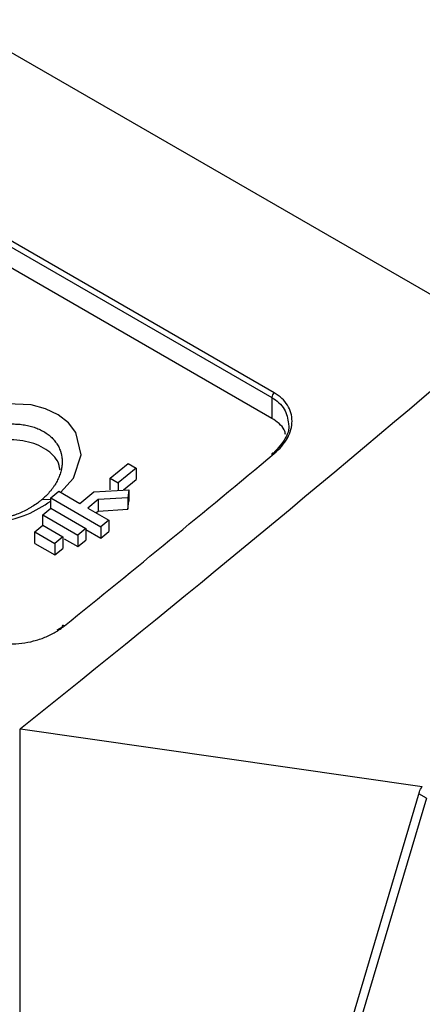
# Model space of a CAD drawing. Header units: millimetres. Extents: x -0.57 to 0.95, y -0.4 to 0.71.
# Tile 153 of 256: x 0.6293 to 0.6578, y -0.2639 to -0.1942. Entities that reach past the tile are written whole.
import ezdxf

# ---------------------------------------------------------------- set-up
doc = ezdxf.new("R2010")
doc.units = ezdxf.units.MM
doc.layers.add('FORMAT', color=7, linetype='Continuous')

msp = doc.modelspace()

# ---------------------------------------------------------------- linework, layer by layer
at = {"layer": 'FORMAT', "color": 7, "linetype": 'Continuous', "lineweight": 25}
for p, q in [((0.510097, -0.128), (0.663224, -0.216399)), ((0.50707, -0.140045), (0.647186, -0.220933)), ((0.647351, -0.220599), (0.507235, -0.139711)), ((0.647186, -0.222412), (0.50707, -0.141525)), ((0.647186, -0.220933), (0.647186, -0.222412)), ((0.635749, -0.226657), (0.637022, -0.225605)), ((0.637022, -0.225605), (0.637587, -0.225931)), ((0.637587, -0.225931), (0.636315, -0.226984)), ((0.637587, -0.225931), (0.637587, -0.226748)), ((0.635749, -0.226657), (0.636315, -0.226984)), ((0.635749, -0.227474), (0.635749, -0.226657)), ((0.636315, -0.226984), (0.636315, -0.227508)), ((0.636697, -0.227484), (0.637587, -0.226748)), ((0.631542, -0.228041), (0.632107, -0.227577)), ((0.632107, -0.227577), (0.633592, -0.228434)), ((0.633592, -0.228434), (0.634586, -0.227616)), ((0.634586, -0.227616), (0.637057, -0.227462)), ((0.637057, -0.227462), (0.636987, -0.228029)), ((0.637057, -0.227462), (0.637057, -0.228279)), ((0.630931, -0.228151), (0.631542, -0.228129)), ((0.631542, -0.228041), (0.635077, -0.230082)), ((0.631542, -0.228782), (0.631542, -0.228041)), ((0.634888, -0.22816), (0.634158, -0.22876)), ((0.636987, -0.228029), (0.634888, -0.22816)), ((0.634888, -0.22816), (0.634888, -0.228976)), ((0.636987, -0.228029), (0.636987, -0.228846)), ((0.636987, -0.228846), (0.637057, -0.228279)), ((0.630976, -0.229246), (0.631542, -0.228782)), ((0.630976, -0.229246), (0.633451, -0.230675)), ((0.630976, -0.229986), (0.630976, -0.229246)), ((0.631542, -0.228782), (0.634016, -0.230211)), ((0.634158, -0.22876), (0.635643, -0.229618)), ((0.634741, -0.229097), (0.634888, -0.228976)), ((0.634888, -0.228976), (0.636987, -0.228846)), ((0.63041, -0.230449), (0.630976, -0.229986)), ((0.630976, -0.229986), (0.63239, -0.230803)), ((0.635643, -0.229618), (0.635077, -0.230082)), ((0.635077, -0.230082), (0.635077, -0.230899)), ((0.635643, -0.229618), (0.635643, -0.230434)), ((0.63041, -0.230449), (0.631824, -0.231265)), ((0.63041, -0.231265), (0.63041, -0.230449)), ((0.63239, -0.230803), (0.631824, -0.231265)), ((0.63239, -0.230803), (0.63239, -0.231619)), ((0.634016, -0.230211), (0.633451, -0.230675)), ((0.633451, -0.230675), (0.633451, -0.231491)), ((0.634016, -0.230211), (0.634016, -0.231028)), ((0.634016, -0.230286), (0.635077, -0.230899)), ((0.635077, -0.230899), (0.635643, -0.230434)), ((0.63041, -0.231265), (0.631824, -0.232082)), ((0.631824, -0.231265), (0.631824, -0.232082)), ((0.632497, -0.230941), (0.633451, -0.231491)), ((0.633451, -0.231491), (0.634016, -0.231028)), ((0.631824, -0.232082), (0.63239, -0.231619)), ((0.632337, -0.237207), (0.631979, -0.23742)), ((0.6294, -0.244398), (0.629345, -0.244429)), ((0.629345, -0.244429), (0.629387, -0.296837)), ((0.6294, -0.244398), (0.657826, -0.248492)), ((0.645211, -0.29072), (0.657629, -0.248855)), ((0.658119, -0.249304), (0.645588, -0.291549)), ((0.658119, -0.249304), (0.657587, -0.248997))]:
    msp.add_line(p, q, dxfattribs=at)
at = {"layer": 'FORMAT', "color": 7, "linetype": 'Continuous', "lineweight": 25, "flags": 128}
msp.add_lwpolyline([(0.632238, -0.227652), (0.633156, -0.22664), (0.633688, -0.224991), (0.633315, -0.223416), (0.632793, -0.222734), (0.632074, -0.222165), (0.63118, -0.221728), (0.630154, -0.221444), (0.627867, -0.221364), (0.625576, -0.221924), (0.623619, -0.223023), (0.623619, -0.223023)], dxfattribs=at)
at = {"layer": 'FORMAT', "color": 7, "linetype": 'Continuous', "lineweight": 25}
for centre, radius, start, end in [((0.647656, -0.220957), 0.0004700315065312, 130.379147, 177.068079), ((-0.150523, 0.729874), 1.244267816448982, 308.999244, 309.884396), ((0.647276, -0.224959), 9.52234254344e-05, 36.431224, 200.474922), ((0.63243, -0.237175), 9.8469679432e-05, 38.225779, 199.328763)]:
    msp.add_arc(centre, radius, start, end, dxfattribs=at)
for points in [[(0.6632244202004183, -0.2163988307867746), (0.6520117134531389, -0.2260143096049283), (0.640732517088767, -0.2353511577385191), (0.6294000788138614, -0.2443984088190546)], [(0.631028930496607, -0.2280644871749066), (0.6309969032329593, -0.2280934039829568), (0.6309643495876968, -0.2281220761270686), (0.6309312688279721, -0.2281505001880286)], [(0.6576291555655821, -0.248854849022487), (0.6576670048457, -0.2487272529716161), (0.6577351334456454, -0.2486023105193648), (0.6578260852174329, -0.2484921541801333)]]:
    msp.add_open_spline(points, degree=3, dxfattribs=at)
for points, knots in [([(0.6471864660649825, -0.2209327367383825), (0.6473612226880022, -0.2210496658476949), (0.6477136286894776, -0.2212854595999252), (0.6482153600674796, -0.2218882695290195), (0.6482982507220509, -0.2224382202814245), (0.64835293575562, -0.2228010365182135)], [0, 0, 0, 0, 0.2507871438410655, 0.5057255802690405, 1, 1, 1, 1]), ([(0.647352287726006, -0.2249020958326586), (0.6477461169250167, -0.2245730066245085), (0.6480643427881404, -0.2241957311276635), (0.6483854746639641, -0.2236105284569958), (0.6484679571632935, -0.2234112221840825), (0.6485807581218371, -0.2230049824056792), (0.6486094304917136, -0.22280415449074), (0.6486125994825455, -0.2224070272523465), (0.6485863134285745, -0.2222086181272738), (0.6484787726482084, -0.2218295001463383), (0.6483983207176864, -0.221648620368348), (0.6481833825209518, -0.2213044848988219), (0.6480481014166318, -0.2211415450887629), (0.6477342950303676, -0.2208484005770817), (0.647554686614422, -0.2207160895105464), (0.6473513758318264, -0.2205987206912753)], [0, 0, 0, 0, 0.2500000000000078, 0.2500000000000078, 0.3750000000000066, 0.3750000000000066, 0.5000000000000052, 0.5000000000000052, 0.6250000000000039, 0.6250000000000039, 0.7500000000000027, 0.7500000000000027, 0.8750000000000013, 0.8750000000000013, 1, 1, 1, 1]), ([(0.6481545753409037, -0.2235612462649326), (0.6481313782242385, -0.2234477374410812), (0.6480712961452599, -0.2231537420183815), (0.6477074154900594, -0.2227663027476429), (0.647359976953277, -0.222530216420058), (0.6471864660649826, -0.2224123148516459)], [0, 0, 0, 0, 0.2394450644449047, 0.6201786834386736, 1, 1, 1, 1]), ([(0.623619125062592, -0.2230229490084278), (0.6231153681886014, -0.2234991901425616), (0.6221078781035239, -0.2244516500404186), (0.621589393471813, -0.2261538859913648), (0.6218985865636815, -0.2274925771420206), (0.6225953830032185, -0.228399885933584), (0.6233208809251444, -0.2289732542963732), (0.6242193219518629, -0.2294137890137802), (0.625594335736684, -0.2298007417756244), (0.6275466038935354, -0.2298699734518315), (0.6298321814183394, -0.2293627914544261), (0.6309998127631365, -0.2286175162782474), (0.6315415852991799, -0.228271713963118)], [0, 0, 0, 0, 0.1268837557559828, 0.2537615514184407, 0.3806993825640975, 0.4446120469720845, 0.5084213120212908, 0.5722068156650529, 0.6361777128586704, 0.7631678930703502, 0.8901116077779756, 1, 1, 1, 1]), ([(0.6247676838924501, -0.2243002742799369), (0.6248205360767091, -0.2242549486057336), (0.6248746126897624, -0.2242103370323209), (0.6249852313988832, -0.2241225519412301), (0.6250417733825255, -0.2240793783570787), (0.6251573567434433, -0.2239944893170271), (0.6252163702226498, -0.2239527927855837), (0.6253370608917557, -0.2238708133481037), (0.6253983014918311, -0.223830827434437), (0.6255841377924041, -0.2237142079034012), (0.625711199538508, -0.2236406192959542), (0.6259713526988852, -0.2235017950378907), (0.6261044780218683, -0.2234365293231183), (0.6263768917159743, -0.2233143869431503), (0.6265161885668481, -0.2232575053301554), (0.6268011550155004, -0.2231524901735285), (0.6269445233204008, -0.2231052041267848), (0.6272330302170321, -0.2230207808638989), (0.6273781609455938, -0.2229836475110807), (0.6276701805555, -0.2229195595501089), (0.627817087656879, -0.2228926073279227), (0.6280018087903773, -0.222865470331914), (0.6280388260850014, -0.2228603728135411), (0.6281129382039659, -0.2228508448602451), (0.6281500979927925, -0.2228464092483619), (0.6282612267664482, -0.2228341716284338), (0.6283348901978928, -0.222827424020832), (0.6284815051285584, -0.2228166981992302), (0.6285544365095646, -0.2228127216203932), (0.6286995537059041, -0.2228075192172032), (0.6287717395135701, -0.2228062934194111), (0.6289153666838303, -0.2228065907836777), (0.6289868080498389, -0.222808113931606), (0.6291289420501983, -0.2228139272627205), (0.6291996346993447, -0.2228182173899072), (0.6293402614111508, -0.2228296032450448), (0.6294102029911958, -0.2228367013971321), (0.6295492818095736, -0.2228537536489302), (0.6296185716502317, -0.2228637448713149), (0.6297546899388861, -0.2228863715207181), (0.6298218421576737, -0.222899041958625), (0.6299541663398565, -0.2229270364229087), (0.6300193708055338, -0.2229423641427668), (0.6302121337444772, -0.2229923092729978), (0.6303368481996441, -0.2230308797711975), (0.6305181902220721, -0.2230967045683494), (0.6305776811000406, -0.2231199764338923), (0.6306947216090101, -0.2231692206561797), (0.6307522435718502, -0.2231951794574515), (0.6308654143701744, -0.223249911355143), (0.6309205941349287, -0.2232784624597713), (0.6310279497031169, -0.2233377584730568), (0.6310801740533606, -0.2233685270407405), (0.6312325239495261, -0.2234641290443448), (0.631328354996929, -0.2235322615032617), (0.6315086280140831, -0.223677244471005), (0.6315930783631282, -0.223754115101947), (0.6316913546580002, -0.2238557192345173), (0.6317106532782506, -0.2238763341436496), (0.6317484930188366, -0.2239180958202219), (0.6317670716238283, -0.2239392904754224), (0.6318214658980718, -0.2240034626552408), (0.6318558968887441, -0.2240469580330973), (0.6319212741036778, -0.2241354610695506), (0.6319522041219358, -0.2241804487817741), (0.6320106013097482, -0.2242718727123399), (0.632038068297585, -0.2243183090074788), (0.6321153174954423, -0.2244597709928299), (0.6321599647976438, -0.2245569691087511), (0.6322165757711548, -0.2247070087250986), (0.6322337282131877, -0.2247577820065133), (0.6322568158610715, -0.2248349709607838), (0.632264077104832, -0.224860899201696), (0.6322777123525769, -0.2249131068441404), (0.6322840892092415, -0.2249394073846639), (0.6323017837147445, -0.2250184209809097), (0.6323117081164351, -0.2250713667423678), (0.6323278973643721, -0.2251778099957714), (0.6323341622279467, -0.2252313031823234), (0.6323475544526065, -0.2253925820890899), (0.6323492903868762, -0.2255011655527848), (0.6323385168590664, -0.2257204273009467), (0.6323259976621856, -0.2258311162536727), (0.6323012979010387, -0.2259707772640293), (0.6322958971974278, -0.2259987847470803), (0.632284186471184, -0.2260549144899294), (0.6322778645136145, -0.2260830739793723), (0.6322576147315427, -0.2261673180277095), (0.6322423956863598, -0.2262232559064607), (0.6322085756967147, -0.2263347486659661), (0.6321899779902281, -0.2263902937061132), (0.6321494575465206, -0.226500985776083), (0.6321275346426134, -0.2265561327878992), (0.6320568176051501, -0.2267209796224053), (0.63200308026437, -0.226830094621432), (0.6319125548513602, -0.2269925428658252), (0.6318807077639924, -0.2270465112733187), (0.6318136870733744, -0.2271539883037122), (0.6317784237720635, -0.2272076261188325), (0.6317047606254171, -0.2273140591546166), (0.6316665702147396, -0.2273665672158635), (0.6315873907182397, -0.2274703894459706), (0.6315464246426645, -0.2275216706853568), (0.631419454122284, -0.2276736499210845), (0.6313293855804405, -0.2277724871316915), (0.6311681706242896, -0.2279352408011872), (0.6310998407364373, -0.2280004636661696), (0.631028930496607, -0.2280644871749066)], [0.019997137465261, 0.019997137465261, 0.019997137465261, 0.019997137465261, 0.0202925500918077, 0.0202925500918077, 0.0205879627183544, 0.0205879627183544, 0.0208833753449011, 0.0208833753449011, 0.0211787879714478, 0.0211787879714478, 0.0217696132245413, 0.0217696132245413, 0.0223604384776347, 0.0223604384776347, 0.0229512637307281, 0.0229512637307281, 0.0235420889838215, 0.0235420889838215, 0.0241329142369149, 0.0241329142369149, 0.0247237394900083, 0.0247237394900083, 0.0248714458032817, 0.0248714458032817, 0.025019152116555, 0.025019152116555, 0.0253145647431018, 0.0253145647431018, 0.0256099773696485, 0.0256099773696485, 0.0259053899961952, 0.0259053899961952, 0.0262008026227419, 0.0262008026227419, 0.0264962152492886, 0.0264962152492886, 0.0267916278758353, 0.0267916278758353, 0.027087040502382, 0.027087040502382, 0.0273824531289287, 0.0273824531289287, 0.0276778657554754, 0.0276778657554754, 0.0282686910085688, 0.0282686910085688, 0.0285641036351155, 0.0285641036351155, 0.0288595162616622, 0.0288595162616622, 0.029154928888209, 0.029154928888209, 0.0294503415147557, 0.0294503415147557, 0.0300411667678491, 0.0300411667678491, 0.0306319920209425, 0.0306319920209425, 0.0307796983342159, 0.0307796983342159, 0.0309274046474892, 0.0309274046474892, 0.0312228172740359, 0.0312228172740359, 0.0315182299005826, 0.0315182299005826, 0.0318136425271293, 0.0318136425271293, 0.0324044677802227, 0.0324044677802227, 0.0326998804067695, 0.0326998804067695, 0.0328475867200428, 0.0328475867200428, 0.0329952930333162, 0.0329952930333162, 0.0332907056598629, 0.0332907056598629, 0.0335861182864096, 0.0335861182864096, 0.034176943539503, 0.034176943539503, 0.0347677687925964, 0.0347677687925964, 0.0349154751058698, 0.0349154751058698, 0.0350631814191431, 0.0350631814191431, 0.0353585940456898, 0.0353585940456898, 0.0356540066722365, 0.0356540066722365, 0.0359494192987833, 0.0359494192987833, 0.0365402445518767, 0.0365402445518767, 0.0368356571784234, 0.0368356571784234, 0.0371310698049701, 0.0371310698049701, 0.0374264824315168, 0.0374264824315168, 0.0377218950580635, 0.0377218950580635, 0.0383127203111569, 0.0383127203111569, 0.0387197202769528, 0.0387197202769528, 0.0387197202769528, 0.0387197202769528]), ([(0.64835293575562, -0.2228010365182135), (0.6483546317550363, -0.222807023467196), (0.6484566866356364, -0.2231672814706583), (0.648117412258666, -0.2239917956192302), (0.6474971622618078, -0.224658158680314), (0.6471864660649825, -0.2249919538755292)], [0, 0, 0, 0, 0.0083635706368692, 0.5032685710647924, 1, 1, 1, 1]), ([(0.6309312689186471, -0.2281505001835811), (0.6308781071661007, -0.2281961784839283), (0.6308234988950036, -0.2282412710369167), (0.6307116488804, -0.2283300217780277), (0.630654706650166, -0.2283734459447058), (0.6304808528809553, -0.2285008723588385), (0.6303606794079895, -0.2285822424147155), (0.6301744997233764, -0.2286985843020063), (0.6301113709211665, -0.2287364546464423), (0.6299829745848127, -0.2288103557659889), (0.6299178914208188, -0.2288462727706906), (0.6297211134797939, -0.2289503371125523), (0.6295874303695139, -0.2290151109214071), (0.6293152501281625, -0.2291355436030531), (0.6291767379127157, -0.2291912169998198), (0.628965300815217, -0.2292678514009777), (0.6288942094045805, -0.2292922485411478), (0.6287507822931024, -0.2293387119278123), (0.6286784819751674, -0.2293607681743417), (0.6285324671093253, -0.2294025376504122), (0.6284593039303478, -0.2294220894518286), (0.6283130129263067, -0.2294584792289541), (0.628239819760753, -0.2294753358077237), (0.6280201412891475, -0.2295219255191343), (0.6278735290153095, -0.22954769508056), (0.6275800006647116, -0.2295886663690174), (0.6274330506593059, -0.2296038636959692), (0.6272124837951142, -0.2296185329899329), (0.6271387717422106, -0.2296220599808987), (0.6269918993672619, -0.2296263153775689), (0.6269191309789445, -0.2296270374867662), (0.6267746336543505, -0.2296257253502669), (0.6267029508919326, -0.2296236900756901), (0.6265607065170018, -0.2296168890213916), (0.6264901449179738, -0.2296121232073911), (0.6263501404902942, -0.2295998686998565), (0.6262806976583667, -0.2295923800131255), (0.6261429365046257, -0.2295746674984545), (0.6260746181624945, -0.2295644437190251), (0.6259391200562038, -0.2295412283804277), (0.6258719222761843, -0.2295282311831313), (0.6257387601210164, -0.2294994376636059), (0.6256725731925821, -0.2294835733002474), (0.6255429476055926, -0.2294493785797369), (0.6254792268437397, -0.2294309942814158), (0.625354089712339, -0.2293917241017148), (0.6252926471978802, -0.2293708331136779), (0.6251116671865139, -0.2293044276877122), (0.6249954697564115, -0.2292551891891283), (0.6248278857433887, -0.2291738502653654), (0.6247731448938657, -0.2291454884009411), (0.6246659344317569, -0.229086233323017), (0.6246134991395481, -0.2290553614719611), (0.6245108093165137, -0.2289909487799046), (0.6244608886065, -0.2289576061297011), (0.6243643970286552, -0.2288890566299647), (0.6243177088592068, -0.2288537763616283), (0.6241823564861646, -0.2287450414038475), (0.6240983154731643, -0.2286686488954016), (0.6239425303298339, -0.228508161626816), (0.6238707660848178, -0.2284240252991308), (0.6237725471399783, -0.2282920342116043), (0.6237413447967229, -0.2282469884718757), (0.6236822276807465, -0.2281550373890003), (0.6236545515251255, -0.2281085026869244), (0.623602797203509, -0.2280142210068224), (0.6235787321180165, -0.2279664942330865), (0.6235341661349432, -0.2278698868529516), (0.6235136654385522, -0.2278210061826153), (0.6234574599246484, -0.2276726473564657), (0.6234270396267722, -0.2275714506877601), (0.6233920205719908, -0.2274162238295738), (0.6233821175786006, -0.2273638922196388), (0.6233659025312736, -0.2272580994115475), (0.6233595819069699, -0.2272045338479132), (0.6233506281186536, -0.2270965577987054), (0.6233480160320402, -0.2270425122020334), (0.6233464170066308, -0.2269341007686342), (0.62334743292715, -0.2268797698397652), (0.6233558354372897, -0.2267164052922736), (0.6233685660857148, -0.2266070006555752), (0.6234081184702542, -0.2263872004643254), (0.6234349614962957, -0.226276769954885), (0.6234859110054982, -0.2261104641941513), (0.623504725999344, -0.2260548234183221), (0.6235459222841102, -0.2259435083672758), (0.6235681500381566, -0.2258882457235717), (0.6236158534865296, -0.2257783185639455), (0.6236413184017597, -0.2257236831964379), (0.6236954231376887, -0.2256150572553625), (0.6237240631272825, -0.2255610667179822), (0.623814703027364, -0.2254000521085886), (0.6238814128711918, -0.2252939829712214), (0.6240274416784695, -0.2250843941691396), (0.6241067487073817, -0.2249808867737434), (0.6242784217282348, -0.2247764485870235), (0.6243693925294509, -0.2246771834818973), (0.6245296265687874, -0.2245161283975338), (0.6245961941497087, -0.2244527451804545), (0.6246649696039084, -0.2243906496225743)], [0.0011012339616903, 0.0011012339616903, 0.0011012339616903, 0.0011012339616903, 0.0013966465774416, 0.0013966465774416, 0.0016920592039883, 0.0016920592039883, 0.0022828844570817, 0.0022828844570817, 0.0025782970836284, 0.0025782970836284, 0.0028737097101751, 0.0028737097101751, 0.0034645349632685, 0.0034645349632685, 0.004055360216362, 0.004055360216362, 0.0043507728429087, 0.0043507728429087, 0.0046461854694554, 0.0046461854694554, 0.0049415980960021, 0.0049415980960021, 0.0052370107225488, 0.0052370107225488, 0.0058278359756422, 0.0058278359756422, 0.0064186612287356, 0.0064186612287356, 0.0067140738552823, 0.0067140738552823, 0.007009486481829, 0.007009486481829, 0.0073048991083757, 0.0073048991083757, 0.0076003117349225, 0.0076003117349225, 0.0078957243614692, 0.0078957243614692, 0.0081911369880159, 0.0081911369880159, 0.0084865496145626, 0.0084865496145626, 0.0087819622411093, 0.0087819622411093, 0.009077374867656, 0.009077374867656, 0.0093727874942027, 0.0093727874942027, 0.0099636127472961, 0.0099636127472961, 0.0102590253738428, 0.0102590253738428, 0.0105544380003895, 0.0105544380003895, 0.0108498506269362, 0.0108498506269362, 0.0111452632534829, 0.0111452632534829, 0.0117360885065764, 0.0117360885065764, 0.0123269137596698, 0.0123269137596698, 0.0126223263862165, 0.0126223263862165, 0.0129177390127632, 0.0129177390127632, 0.0132131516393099, 0.0132131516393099, 0.0135085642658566, 0.0135085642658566, 0.01409938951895, 0.01409938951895, 0.0143948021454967, 0.0143948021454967, 0.0146902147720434, 0.0146902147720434, 0.0149856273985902, 0.0149856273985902, 0.0152810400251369, 0.0152810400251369, 0.0158718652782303, 0.0158718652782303, 0.0164626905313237, 0.0164626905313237, 0.0167581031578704, 0.0167581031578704, 0.0170535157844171, 0.0170535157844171, 0.0173489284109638, 0.0173489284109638, 0.0176443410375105, 0.0176443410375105, 0.0182351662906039, 0.0182351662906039, 0.0188259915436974, 0.0188259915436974, 0.0194168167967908, 0.0194168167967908, 0.019813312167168, 0.019813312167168, 0.019813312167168, 0.019813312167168]), ([(0.6321995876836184, -0.2260807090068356), (0.6321600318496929, -0.225855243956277), (0.6320847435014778, -0.2254261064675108), (0.6316145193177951, -0.2249130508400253), (0.6310555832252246, -0.224493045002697), (0.6303589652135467, -0.224180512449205), (0.629306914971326, -0.2239179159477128), (0.6278276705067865, -0.2239046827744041), (0.6260438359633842, -0.2243589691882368), (0.6251251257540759, -0.2249833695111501), (0.6246649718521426, -0.2252961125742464)], [0, 0, 0, 0, 0.100074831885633, 0.190476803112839, 0.2804096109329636, 0.3706857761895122, 0.4609779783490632, 0.6404928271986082, 0.819933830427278, 1, 1, 1, 1]), ([(0.626427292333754, -0.23781185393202), (0.6268325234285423, -0.238045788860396), (0.6273178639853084, -0.2382121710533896), (0.6281005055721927, -0.2383444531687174), (0.6283752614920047, -0.2383698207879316), (0.6289305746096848, -0.2383806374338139), (0.6292097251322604, -0.2383665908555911), (0.6297709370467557, -0.2383004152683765), (0.6300550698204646, -0.2382474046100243), (0.6306024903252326, -0.2381071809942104), (0.6308685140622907, -0.2380199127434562), (0.6313850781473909, -0.2378107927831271), (0.6316335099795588, -0.2376893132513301), (0.6320940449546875, -0.2374218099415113), (0.6323088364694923, -0.2372747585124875), (0.632507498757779, -0.2371138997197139)], [0, 0, 0, 0, 0.2499999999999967, 0.2499999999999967, 0.3749999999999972, 0.3749999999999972, 0.4999999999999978, 0.4999999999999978, 0.6249999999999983, 0.6249999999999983, 0.7499999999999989, 0.7499999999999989, 0.8749999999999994, 0.8749999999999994, 1, 1, 1, 1])]:
    msp.add_open_spline(points, degree=3, knots=knots, dxfattribs=at)

doc.saveas('drawing.dxf')
